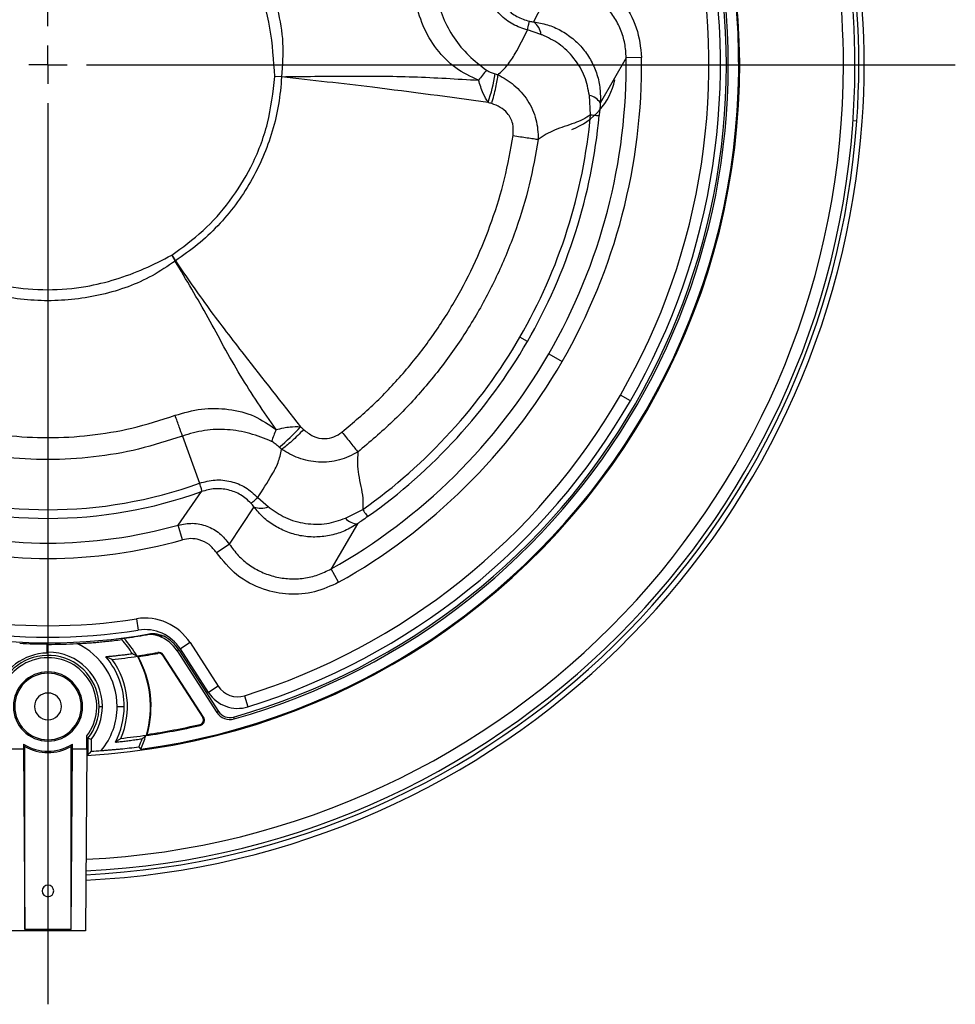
# Model space of a CAD drawing. Header units: millimetres. Extents: x 0 to 594, y 0 to 420.
# Tile 34 of 50: x 381 to 442, y 196 to 260. Entities that reach past the tile are written whole.
import ezdxf

# ---------------------------------------------------------------- set-up
doc = ezdxf.new("R2010")
doc.units = ezdxf.units.MM
doc.layers.add('SLD-0', color=7, linetype='Continuous')

# ---------------------------------------------------------------- blocks, each defined once
blk = doc.blocks.new('SW_CENTERMARKSYMBOL_1')
at = {"layer": 'SLD-0', "color": 0}
for p, q in [((0, 2.5), (0, 57.14)), ((0, 0), (0, 1.25)), ((0, 0), (-1.25, 0)), ((0, 0), (0, -1.25)), ((0, 0), (1.25, 0)), ((2.5, 0), (59.029, 0)), ((0, -2.5), (0, -61.125))]:
    blk.add_line(p, q, dxfattribs=at)

msp = doc.modelspace()

# ---------------------------------------------------------------- linework, layer by layer
at = {"color": 7, "linetype": 'Continuous', "lineweight": 25}
for p, q in [((415.526207, 262.856367), (414.214775, 260.259835)), ((414.689637, 259.437822), (413.822824, 259.736236)), ((420.236154, 257.925196), (418.549251, 254.97719)), ((421.234713, 257.937125), (420.236154, 257.925196)), ((434.367115, 257.475814), (435.117115, 257.475814)), ((397.819165, 256.694401), (397.372814, 256.70001)), ((397.81756, 256.676626), (397.372814, 256.70001)), ((417.919628, 254.216808), (417.843256, 255.463016)), ((435.239393, 253.807256), (434.989999, 253.824642)), ((390.664554, 245.083428), (390.90711, 244.709914)), ((390.664554, 245.083428), (390.897048, 244.703005)), ((413.80602, 239.468891), (413.319943, 239.749528)), ((415.198483, 238.664952), (416.063322, 238.165638)), ((420.505726, 235.600814), (419.856207, 235.975814)), ((391.36435, 233.319422), (392.474712, 230.253044)), ((391.089709, 227.529582), (392.60693, 229.703487)), ((396.262432, 229.320614), (396.954233, 228.719165)), ((396.004913, 228.719429), (394.411965, 226.285428)), ((401.973326, 227.975478), (403.090745, 228.532464)), ((391.361576, 226.568671), (391.089709, 227.529582)), ((402.747055, 227.606983), (401.037458, 224.672079)), ((393.577673, 225.740801), (394.411965, 226.285428)), ((401.526407, 223.801338), (401.037458, 224.672079)), ((388.371813, 221.43232), (388.49006, 220.6917)), ((382.57348, 219.792021), (382.57348, 219.783294)), ((382.57348, 219.220716), (382.57348, 219.783294)), ((382.617115, 219.264622), (382.617115, 219.765816)), ((391.862081, 219.877548), (391.232413, 219.470093)), ((391.862081, 219.877548), (393.69924, 217.038458)), ((382.57348, 219.220716), (382.57348, 219.198897)), ((389.765513, 219.182228), (389.754303, 219.242278)), ((390.067233, 219.052538), (390.11852, 219.085726)), ((392.738929, 215.036223), (390.11852, 219.085726)), ((391.12877, 219.403026), (391.022524, 219.334275)), ((391.022524, 219.334275), (393.611681, 215.33307)), ((391.12877, 219.403026), (393.717926, 215.401821)), ((393.069572, 216.631004), (391.232413, 219.470093)), ((390.067233, 219.052538), (392.687642, 215.003036)), ((382.617115, 217.888539), (382.617115, 217.975814)), ((393.69924, 217.038458), (393.069572, 216.631004)), ((395.404651, 216.42123), (395.62769, 215.705161)), ((385.942115, 215.725814), (386.155923, 215.725814)), ((387.117115, 215.725814), (387.577498, 215.725814)), ((393.717926, 215.401821), (393.611681, 215.33307)), ((392.687642, 215.003036), (392.738929, 215.036223)), ((394.690232, 215.036225), (394.724859, 214.914505)), ((392.506258, 214.555426), (392.519973, 214.495898)), ((382.617115, 213.563089), (382.617115, 213.475814)), ((385.147672, 212.975814), (385.147672, 213.809033)), ((385.217115, 213.653225), (385.217115, 212.585954)), ((385.430923, 213.579737), (385.430923, 212.813079)), ((380.086558, 212.975814), (381.02984, 212.975814)), ((381.02984, 213.283577), (381.02984, 212.975814)), ((381.02984, 212.975814), (381.117115, 201.225814)), ((381.117115, 201.225814), (381.117115, 213.127738)), ((384.117115, 201.225814), (384.117115, 213.127738)), ((384.117115, 201.225814), (384.20439, 212.975814)), ((384.20439, 212.975814), (384.20439, 213.283577)), ((384.20439, 212.975814), (385.147672, 212.975814)), ((385.147672, 212.975814), (385.059753, 201.139182)), ((385.059753, 201.139182), (380.174476, 201.139182)), ((384.117115, 201.225814), (381.117115, 201.225814))]:
    msp.add_line(p, q, dxfattribs=at)
at = {"color": 7, "linetype": 'Continuous', "lineweight": 25, "flags": 128}
for points in [[(382.57348, 219.783294), (382.597913, 219.773501), (382.617115, 219.765816)], [(387.558874, 220.166722), (387.475024, 220.11722), (387.40897, 220.078454)], [(382.617115, 219.264622), (382.59268, 219.240102), (382.57348, 219.220716)], [(388.432573, 218.992566), (388.463408, 218.977466), (388.48754, 218.965602)], [(385.430923, 213.579737), (385.31119, 213.620574), (385.217115, 213.653225)], [(389.070585, 213.906242), (389.043504, 213.88248), (389.022125, 213.86381)], [(385.430923, 212.813079), (385.31119, 212.685747), (385.217115, 212.585954)], [(388.534279, 213.100073), (388.5996, 213.012543), (388.650595, 212.94377)]]:
    msp.add_lwpolyline(points, dxfattribs=at)
at = {"color": 7, "linetype": 'Continuous', "lineweight": 25}
for centre, radius, start, end in [((382.617115, 257.475814), 53.1, 356.01208118, 27.336994), ((382.617115, 257.475814), 52.5, 0, 27.3016612), ((382.617115, 257.475814), 52.75, 356.01208118, 27.31648102), ((382.617115, 257.475814), 51.75, 0, 27.2563413), ((382.617115, 257.475814), 45, 273.21964297, 26.78035703), ((382.617115, 257.475814), 44.938912, 277.71580774, 22.28419226), ((382.617115, 257.475814), 44.123451, 285.87987172, 14.12012828), ((382.617115, 257.475814), 44.25, 285.87987172, 14.12012828), ((382.617115, 257.475814), 43.75, 330, 12.69941825), ((382.617115, 257.475814), 43, 330, 12.69941825), ((413.544327, 259.324363), 1.150917, 5.65750373, 54.37101295), ((382.617115, 257.475814), 37.621723, 330, 0.68440024), ((382.617115, 257.475814), 38.620353, 330, 0.68440024), ((382.617115, 257.475814), 52.5, 272.6983388, 0), ((382.617115, 257.475814), 51.75, 272.7436587, 0), ((419.444377, 249.973025), 10.943037, 139.25506205, 143.61813665), ((400.48544, 258.684376), 11.372825, 341.1804919, 350.85335563), ((377.679382, 258.504252), 20.22094, 354.81436739, 354.86493868), ((415.117115, 257.475814), 4.5, 290.48763011, 347.22655677), ((417.677305, 254.465974), 1.010758, 30.38280297, 80.55014621), ((382.617115, 257.475814), 53.1, 272.663006, 356.01208118), ((382.617115, 257.475814), 52.75, 272.68351898, 356.01208118), ((382.617115, 257.475814), 35.452572, 330, 354.72557359), ((382.617115, 257.475814), 36.013845, 330, 354.72550534), ((379.46001, 261.370669), 20.214273, 304.45718208, 304.49177779), ((382.617115, 257.475814), 35.452572, 305.27440642, 330), ((382.617115, 257.475814), 36.013845, 305.27447594, 330), ((382.617115, 257.475814), 37.621723, 299.31559976, 330), ((382.617115, 257.475814), 38.620353, 299.31559976, 330), ((382.617115, 257.475814), 43, 287.30058175, 330), ((382.617115, 257.475814), 43.75, 287.30058175, 330), ((390.456056, 241.39228), 11.378114, 309.33746604, 318.99959564), ((407.340925, 229.512065), 10.749824, 156.87153695, 161.24075935), ((382.617115, 257.475814), 28.952572, 250.09424733, 289.90575267), ((382.617115, 257.475814), 29.513845, 250.1995486, 289.80048657), ((396.479864, 229.767772), 1.150913, 245.62715462, 294.34107025), ((382.617115, 257.475814), 31.121723, 254.20236583, 285.79763417), ((402.753809, 228.617713), 1.010752, 219.44987329, 269.61713821), ((382.617115, 257.475814), 32.120353, 254.20236583, 285.79763417), ((382.617115, 257.475814), 36.5, 260.92872856, 279.07127144), ((388.923633, 217.976095), 3.5, 32.90667335, 99.07127144), ((382.617115, 257.475814), 37.609641, 259.92922957, 280.07077043), ((382.617115, 257.475814), 37.25, 260.92872856, 279.07127144), ((382.617115, 257.475814), 37.634949, 277.54516736, 279.79736523), ((388.923633, 217.976095), 2.75, 32.90667335, 99.07127144), ((382.617115, 257.475814), 37.683818, 267.2012034, 269.93365683), ((382.617115, 257.475814), 37.709998, 270, 272.86232116), ((382.617115, 215.725814), 4.5, 0, 65.26229003), ((382.617115, 215.725814), 6.473589, 31.87615472, 42.25016071), ((382.617115, 215.725814), 6.643993, 29.65187246, 41.94441918), ((388.923633, 217.976095), 2.5, 32.90667335, 69.30815144), ((388.923633, 217.976095), 2.626549, 32.90667335, 61.77784848), ((382.617115, 215.725814), 3.473357, 90.71980203, 163.78516819), ((382.617115, 215.725814), 3.538808, 0, 90), ((382.617115, 257.475814), 38.893993, 278.53730867, 280.57390258), ((382.617115, 257.475814), 38.955081, 278.66733793, 280.57390258), ((389.819632, 218.892317), 0.356007, 32.90667335, 100.57390258), ((389.819632, 218.892317), 0.294919, 32.90667335, 100.57390258), ((382.617115, 215.725814), 3.325, 0, 162.27140878), ((382.617115, 215.725814), 3.174551, 90, 161.14033528), ((382.617115, 215.725814), 3.174551, 322.85773508, 90), ((382.617115, 215.725814), 4.960383, 0, 40.53237639), ((382.617115, 257.475814), 38.920174, 276.15319855, 278.59332464), ((382.617115, 215.725814), 5.170174, 336.34156491, 36.20710029), ((382.617115, 215.725814), 6.670174, 343.79029482, 29.3244881), ((382.617115, 215.725814), 6.705081, 344.25407154, 28.89355533), ((382.617115, 215.725814), 2.25, 90, 270), ((382.617115, 215.725814), 2.162725, 90, 270), ((382.617115, 215.725814), 2.25, 270, 90), ((382.617115, 215.725814), 2.162725, 270, 90), ((382.617115, 215.725814), 0.875, 90, 270), ((382.617115, 215.725814), 0.875, 270, 90), ((394.958574, 217.853366), 2.25, 212.90667335, 287.30058175), ((394.958574, 217.853366), 1.5, 212.90667335, 287.30058175), ((382.617115, 215.725814), 3.325, 321.43991315, 0), ((382.617115, 215.725814), 3.538808, 322.66742002, 0), ((382.617115, 215.725814), 4.5, 320.42910888, 0), ((382.617115, 215.725814), 4.960383, 332.08599829, 0), ((394.451238, 215.876342), 1, 212.90667335, 285.87987172), ((394.451238, 215.876342), 0.873451, 212.90667335, 285.87987172), ((392.440041, 214.842815), 0.294919, 282.97489122, 32.90667335), ((392.440041, 214.842815), 0.356007, 282.97489122, 32.90667335), ((382.617115, 257.475814), 44.106007, 278.30182283, 282.97489122), ((382.617115, 257.475814), 44.044919, 278.42532017, 282.97489122), ((382.617115, 257.475814), 44.079826, 276.1673776, 278.35493024), ((382.617115, 215.725814), 6.473589, 336.07074738, 341.0620275), ((382.617115, 215.725814), 6.643993, 335.2455244, 343.43853885), ((382.617115, 215.725814), 2.912725, 236.97908127, 303.02091873), ((382.617115, 215.725814), 3, 240, 300), ((382.617115, 257.475814), 44.751284, 273.60494138, 274.44557591), ((382.617115, 203.725814), 0.375, 90, 270), ((382.617115, 203.725814), 0.375, 270, 90)]:
    msp.add_arc(centre, radius, start, end, dxfattribs=at)
for points, knots in [([(389.541417, 271.031882), (390.20306, 270.709602), (391.517109, 270.069543), (393.216815, 268.650012), (394.711744, 267.021901), (395.961278, 265.177162), (396.929697, 263.179229), (397.591642, 261.077721), (397.973988, 258.896001), (397.8709, 257.430075), (397.819165, 256.694401)], [0, 0, 0, 0, 0.124900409, 0.248057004, 0.374059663, 0.500450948, 0.625911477, 0.750604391, 0.874841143, 1, 1, 1, 1]), ([(397.372814, 256.70001), (397.304058, 257.755462), (397.167325, 259.854432), (396.327381, 262.918816), (394.950566, 265.524458), (393.248099, 267.637224), (391.384866, 269.282315), (390.011093, 270.188635), (389.323099, 270.642526)], [0, 0, 0, 0, 0.187736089, 0.373349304, 0.56011618, 0.707581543, 0.85355513, 1, 1, 1, 1]), ([(415.580721, 263.851199), (416.140014, 263.774428), (417.256225, 263.621211), (418.766248, 262.812656), (420.061828, 261.584079), (421.022054, 259.914041), (421.16382, 258.59615), (421.234713, 257.937125)], [0, 0, 0, 0, 0.187515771, 0.374235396, 0.560741, 0.780343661, 1, 1, 1, 1]), ([(411.663563, 262.710542), (411.737624, 262.424299), (411.885007, 261.854679), (412.40775, 261.129236), (413.098367, 260.564447), (413.658133, 260.387573), (413.93768, 260.299242)], [0, 0, 0, 0, 0.252804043, 0.503077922, 0.751837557, 1, 1, 1, 1]), ([(420.236154, 257.925196), (420.21582, 258.237776), (420.175115, 258.863509), (419.894566, 259.765906), (419.46277, 260.602857), (418.879758, 261.34211), (418.168281, 261.961019), (417.354423, 262.43117), (416.463859, 262.754043), (415.839814, 262.822144), (415.526207, 262.856367)], [0, 0, 0, 0, 0.1249568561, 0.2501433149, 0.3747339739, 0.4999727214, 0.62441583, 0.7496291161, 0.874178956, 1, 1, 1, 1]), ([(407.910786, 261.978683), (408.028267, 261.493026), (408.263681, 260.519844), (408.996888, 259.199217), (409.957895, 258.029756), (410.753419, 257.421505), (411.153684, 257.115466)], [0, 0, 0, 0, 0.248751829, 0.498460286, 0.74765218, 1, 1, 1, 1]), ([(413.822828, 259.736255), (413.492206, 259.838887), (412.83063, 260.044254), (412.012732, 260.703661), (411.391956, 261.549481), (411.212233, 262.216789), (411.122377, 262.550422)], [0, 0, 0, 0, 0.249846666, 0.499945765, 0.749988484, 1, 1, 1, 1]), ([(410.634339, 256.464041), (410.119519, 256.700343), (409.076299, 257.179179), (407.865171, 258.458907), (406.940081, 259.982425), (406.649125, 261.139664), (406.503146, 261.720274)], [0, 0, 0, 0, 0.241592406, 0.489557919, 0.743901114, 1, 1, 1, 1]), ([(413.822839, 259.736241), (413.85353, 259.880422), (413.91491, 260.168784), (413.930081, 260.255758), (413.937666, 260.299245)], [0, 0, 0, 0, 0.4999999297, 1, 1, 1, 1]), ([(413.937681, 260.299243), (413.985231, 260.289866), (414.084578, 260.270273), (414.170157, 260.263412), (414.214775, 260.259835)], [0, 0, 0, 0, 0.478629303, 1, 1, 1, 1]), ([(414.214775, 260.259835), (414.515058, 260.20694), (415.12413, 260.099653), (415.98818, 259.722079), (416.779174, 259.191288), (417.456217, 258.512297), (417.99164, 257.716825), (418.36051, 256.837278), (418.56638, 255.911588), (418.554923, 255.286597), (418.549251, 254.97719)], [0, 0, 0, 0, 0.1215600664, 0.2465630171, 0.3723977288, 0.4992074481, 0.6259374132, 0.7517340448, 0.8770942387, 1, 1, 1, 1]), ([(411.896778, 256.825097), (412.115393, 257.027055), (412.561649, 257.43931), (413.160806, 258.439056), (413.558658, 259.218622), (413.822823, 259.736236)], [0, 0, 0, 0, 0.243969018, 0.498012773, 1, 1, 1, 1]), ([(414.761394, 259.4126), (414.748035, 259.417421), (414.724179, 259.426031), (414.700192, 259.434219), (414.689637, 259.437822)], [0, 0, 0, 0, 0.560000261, 1, 1, 1, 1]), ([(417.843256, 255.463016), (417.762384, 255.882924), (417.594135, 256.756514), (416.879919, 257.916807), (415.927112, 258.870345), (415.136043, 259.238436), (414.761359, 259.41278)], [0, 0, 0, 0, 0.242570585, 0.504652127, 0.765382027, 1, 1, 1, 1]), ([(411.153684, 257.115466), (411.254638, 257.060104), (411.435202, 256.961084), (411.628452, 256.902403), (411.713656, 256.876531)], [0, 0, 0, 0, 0.5591023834, 1, 1, 1, 1]), ([(411.713656, 256.876531), (411.747744, 256.866577), (411.808615, 256.848802), (411.86984, 256.832341), (411.896778, 256.825097)], [0, 0, 0, 0, 0.560000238, 1, 1, 1, 1]), ([(390.664554, 245.083428), (391.365444, 245.590982), (392.766707, 246.605716), (394.497063, 248.568197), (395.950465, 250.908336), (397.026926, 253.646267), (397.257244, 255.679678), (397.372814, 256.70001)], [0, 0, 0, 0, 0.186273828, 0.372409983, 0.559941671, 0.779185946, 1, 1, 1, 1]), ([(397.81756, 256.676626), (397.765803, 256.080879), (397.66229, 254.889392), (397.242618, 253.140862), (396.634696, 251.451773), (395.828952, 249.846338), (394.841201, 248.346008), (393.682116, 246.975199), (392.377454, 245.737729), (391.397226, 245.05252), (390.90711, 244.709914)], [0, 0, 0, 0, 0.125000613, 0.249999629, 0.374999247, 0.499999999, 0.625000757, 0.750000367, 0.87499939, 1, 1, 1, 1]), ([(411.250267, 255.01564), (408.746511, 255.35696), (404.275781, 255.966424), (399.790803, 256.459631), (397.81756, 256.676626)], [0, 0, 0, 0, 0.560032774, 1, 1, 1, 1]), ([(397.819165, 256.694401), (399.251788, 256.712528), (402.116946, 256.748779), (406.383083, 256.72372), (409.220447, 256.550413), (410.634344, 256.464052)], [0, 0, 0, 0, 0.3340956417, 0.6681707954, 1, 1, 1, 1]), ([(411.250267, 255.01564), (411.137441, 255.209453), (410.865622, 255.676387), (410.719695, 256.173353), (410.634339, 256.464041)], [0, 0, 0, 0, 0.415075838, 1, 1, 1, 1]), ([(411.483635, 254.941423), (411.534022, 255.118344), (411.636088, 255.476719), (411.758103, 255.990398), (411.851519, 256.458948), (411.88182, 256.704081), (411.896779, 256.825097)], [0, 0, 0, 0, 0.246837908, 0.5, 0.753162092, 1, 1, 1, 1]), ([(411.896778, 256.825097), (412.255099, 256.616469), (412.998251, 256.183776), (413.869025, 255.172923), (414.446457, 253.939066), (414.494537, 253.050514), (414.518156, 252.614015)], [0, 0, 0, 0, 0.23595717, 0.489371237, 0.749155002, 1, 1, 1, 1]), ([(411.483634, 254.941423), (411.439933, 254.95483), (411.361894, 254.978772), (411.284375, 255.004374), (411.250267, 255.01564)], [0, 0, 0, 0, 0.560000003, 1, 1, 1, 1]), ([(412.879369, 252.863765), (412.893348, 253.124649), (412.921239, 253.645189), (412.565549, 254.304373), (412.051589, 254.730961), (411.673077, 254.871223), (411.483634, 254.941423)], [0, 0, 0, 0, 0.279948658, 0.55858004, 0.779072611, 1, 1, 1, 1]), ([(418.549251, 254.97719), (418.536758, 254.826953), (418.514442, 254.558585), (418.489462, 254.285406), (418.478467, 254.165158)], [0, 0, 0, 0, 0.559820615, 1, 1, 1, 1]), ([(417.919596, 254.216794), (417.748804, 254.106128), (417.40624, 253.884161), (416.830407, 253.655213), (416.218957, 253.45375), (415.602326, 253.237521), (415.036229, 252.970472), (414.688042, 252.730896), (414.518156, 252.614003)], [0, 0, 0, 0, 0.154919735, 0.310727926, 0.504845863, 0.689477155, 0.848490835, 1, 1, 1, 1]), ([(401.742403, 233.573965), (402.469572, 234.18846), (403.920269, 235.414373), (405.867515, 237.500968), (407.626772, 239.745353), (409.163947, 242.145934), (410.472223, 244.672227), (411.534973, 247.310457), (412.371227, 250.043855), (412.709807, 251.922789), (412.879369, 252.863765)], [0, 0, 0, 0, 0.125237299, 0.249847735, 0.374899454, 0.500219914, 0.624530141, 0.748852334, 0.874224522, 1, 1, 1, 1]), ([(412.879369, 252.863765), (413.038914, 252.83945), (413.36123, 252.790329), (413.807426, 252.722329), (414.208337, 252.66123), (414.415575, 252.629648), (414.518156, 252.614015)], [0, 0, 0, 0, 0.247497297, 0.499999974, 0.752502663, 1, 1, 1, 1]), ([(390.897048, 244.703005), (390.404924, 244.36885), (389.436323, 243.711164), (387.819763, 242.987885), (386.128335, 242.495757), (384.381015, 242.19021), (382.609691, 242.087158), (380.838384, 242.194326), (379.080763, 242.490092), (377.953719, 242.856442), (377.389703, 243.039778)], [0, 0, 0, 0, 0.125965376, 0.247925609, 0.373652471, 0.498723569, 0.623318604, 0.748981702, 0.874380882, 1, 1, 1, 1]), ([(377.633901, 243.714154), (378.440631, 243.466772), (380.055035, 242.971718), (382.586104, 242.772454), (384.930117, 242.961079), (387.03163, 243.483236), (388.899344, 244.171895), (390.07574, 244.779371), (390.664554, 245.083428)], [0, 0, 0, 0, 0.186790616, 0.373799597, 0.559334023, 0.706396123, 0.853044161, 1, 1, 1, 1]), ([(397.45509, 233.734514), (396.656526, 234.899799), (395.049599, 237.24467), (393.073689, 241.012147), (391.620283, 243.476639), (390.897048, 244.703005)], [0, 0, 0, 0, 0.331682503, 0.66743573, 1, 1, 1, 1]), ([(390.90711, 244.709914), (391.623008, 243.671642), (393.054815, 241.595083), (395.813458, 238.033542), (397.818083, 235.485002), (399.043175, 233.927506)], [0, 0, 0, 0, 0.279985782, 0.559975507, 1, 1, 1, 1]), ([(390.884472, 234.667734), (391.455569, 234.830502), (392.593719, 235.154884), (394.361465, 235.11757), (396.061255, 234.710911), (396.994247, 234.057357), (397.455102, 233.734531)], [0, 0, 0, 0, 0.256022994, 0.510233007, 0.758077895, 1, 1, 1, 1]), ([(374.357151, 234.665072), (375.287129, 234.364463), (377.100249, 233.778386), (379.881485, 233.322048), (382.620644, 233.162818), (385.359842, 233.322858), (388.141224, 233.780087), (389.954411, 234.366806), (390.884464, 234.667756)], [0, 0, 0, 0, 0.173738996, 0.338727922, 0.499974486, 0.661225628, 0.826229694, 1, 1, 1, 1]), ([(391.364357, 233.319425), (391.298899, 233.503601), (391.167983, 233.871954), (390.978977, 234.402491), (390.884473, 234.66776)], [0, 0, 0, 0, 0.500000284, 1, 1, 1, 1]), ([(397.455102, 233.734531), (397.618956, 233.776701), (397.910876, 233.85183), (398.449945, 233.933998), (398.817044, 233.92998), (399.043175, 233.927506)], [0, 0, 0, 0, 0.3294494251, 0.5869445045, 1, 1, 1, 1]), ([(399.043175, 233.927506), (399.081278, 233.893662), (399.149318, 233.833228), (399.215893, 233.7712), (399.245186, 233.743908)], [0, 0, 0, 0, 0.559999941, 1, 1, 1, 1]), ([(391.36435, 233.319422), (390.420549, 233.012944), (388.532946, 232.399988), (385.591044, 231.903601), (382.617115, 231.724894), (379.643185, 231.9036), (376.701282, 232.399985), (374.81368, 233.01294), (373.869878, 233.319417)], [0, 0, 0, 0, 0.166666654, 0.333333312, 0.499999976, 0.666666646, 0.83333332, 1, 1, 1, 1]), ([(397.16215, 232.969124), (396.698476, 233.157997), (395.777223, 233.533258), (394.292738, 233.770795), (392.793466, 233.740849), (391.84005, 233.4597), (391.36435, 233.319422)], [0, 0, 0, 0, 0.252529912, 0.501740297, 0.751396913, 1, 1, 1, 1]), ([(399.245186, 233.743908), (399.117158, 233.611813), (398.857822, 233.344239), (398.47396, 232.981739), (398.114882, 232.666571), (397.917737, 232.517767), (397.820411, 232.444307)], [0, 0, 0, 0, 0.246837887, 0.5, 0.753162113, 1, 1, 1, 1]), ([(399.245186, 233.743908), (399.445458, 233.582666), (399.84554, 233.260555), (400.568453, 233.102561), (401.235111, 233.228718), (401.573002, 233.458675), (401.742395, 233.573958)], [0, 0, 0, 0, 0.279896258, 0.559146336, 0.778990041, 1, 1, 1, 1]), ([(401.742407, 233.573968), (401.843237, 233.447956), (402.046935, 233.193383), (402.328924, 232.840965), (402.582293, 232.524315), (402.713263, 232.360633), (402.778092, 232.279612)], [0, 0, 0, 0, 0.247497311, 0.5, 0.752502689, 1, 1, 1, 1]), ([(397.668492, 232.592153), (397.581983, 232.672326), (397.427908, 232.815116), (397.243165, 232.922176), (397.16215, 232.969124)], [0, 0, 0, 0, 0.5614738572, 1, 1, 1, 1]), ([(397.820411, 232.444307), (397.79237, 232.472226), (397.742297, 232.522081), (397.691043, 232.570742), (397.668492, 232.592153)], [0, 0, 0, 0, 0.559999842, 1, 1, 1, 1]), ([(396.26243, 229.320615), (396.578468, 229.808329), (397.054435, 230.54285), (397.621255, 231.56119), (397.754925, 232.153924), (397.820411, 232.444307)], [0, 0, 0, 0, 0.501991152, 0.756023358, 1, 1, 1, 1]), ([(402.778088, 232.279608), (402.386732, 232.081185), (401.590617, 231.677543), (400.22971, 231.562503), (398.921021, 231.813462), (398.177349, 232.239718), (397.820411, 232.444307)], [0, 0, 0, 0, 0.2517688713, 0.5121597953, 0.765852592, 1, 1, 1, 1]), ([(402.778088, 232.279608), (402.759911, 232.027854), (402.722931, 231.515665), (402.822574, 230.782987), (402.968861, 230.049493), (403.120799, 229.314175), (403.100518, 228.786761), (403.09074, 228.532472)], [0, 0, 0, 0, 0.18606663, 0.378550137, 0.596331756, 0.805374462, 1, 1, 1, 1]), ([(392.474712, 230.253044), (392.474766, 230.252892), (392.474863, 230.25262), (392.474963, 230.252349), (392.475006, 230.25223)], [0, 0, 0, 0, 0.560114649, 1, 1, 1, 1]), ([(392.475006, 230.25223), (392.808868, 230.341228), (393.476676, 230.519247), (394.519612, 230.404528), (395.499629, 230.025861), (396.008244, 229.555605), (396.262416, 229.320603)], [0, 0, 0, 0, 0.25000697, 0.500076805, 0.750171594, 1, 1, 1, 1]), ([(392.614809, 229.70689), (392.616471, 229.707655), (392.627486, 229.712729), (392.653127, 229.742064), (392.611298, 229.841929), (392.521597, 230.111972), (392.475006, 230.25223)], [0, 0, 0, 0, 0.006068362, 0.040212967, 0.501491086, 1, 1, 1, 1]), ([(395.832247, 228.939688), (395.615977, 229.137619), (395.182916, 229.533956), (394.348485, 229.849654), (393.458853, 229.939645), (392.891856, 229.78247), (392.60693, 229.703487)], [0, 0, 0, 0, 0.248161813, 0.496921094, 0.747194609, 1, 1, 1, 1]), ([(392.60693, 229.703487), (392.608399, 229.704121), (392.611021, 229.705254), (392.613652, 229.70639), (392.614809, 229.70689)], [0, 0, 0, 0, 0.56000001, 1, 1, 1, 1]), ([(395.832237, 228.939698), (395.866109, 228.968007), (395.933851, 229.024625), (396.152893, 229.221955), (396.262414, 229.32062)], [0, 0, 0, 0, 0.500000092, 1, 1, 1, 1]), ([(396.004913, 228.719428), (395.977442, 228.759155), (395.928402, 228.830071), (395.861618, 228.906203), (395.832246, 228.939687)], [0, 0, 0, 0, 0.560187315, 1, 1, 1, 1]), ([(402.747055, 227.606983), (402.4824, 227.447616), (401.947512, 227.125521), (401.043773, 226.840857), (400.097651, 226.720106), (399.141421, 226.785666), (398.214948, 227.032001), (397.359856, 227.450921), (396.599599, 228.010671), (396.201467, 228.485172), (396.004913, 228.719428)], [0, 0, 0, 0, 0.1226987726, 0.2479841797, 0.3737543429, 0.500598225, 0.6271535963, 0.7530613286, 0.8780892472, 1, 1, 1, 1]), ([(396.954233, 228.719165), (396.964946, 228.709815), (396.984078, 228.69312), (397.003508, 228.676749), (397.012057, 228.669546)], [0, 0, 0, 0, 0.5599997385, 1, 1, 1, 1]), ([(397.011883, 228.669486), (397.350725, 228.431883), (398.065396, 227.93074), (399.368166, 227.58263), (400.729508, 227.544647), (401.569776, 227.835697), (401.973326, 227.975478)], [0, 0, 0, 0, 0.234952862, 0.495552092, 0.757732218, 1, 1, 1, 1]), ([(403.414894, 228.074293), (403.289408, 227.985742), (403.065256, 227.827565), (402.84431, 227.674402), (402.747055, 227.606983)], [0, 0, 0, 0, 0.55982714, 1, 1, 1, 1]), ([(391.089709, 227.529582), (391.403137, 227.587553), (392.028865, 227.703287), (392.971749, 227.492942), (393.819651, 227.032097), (394.21454, 226.534302), (394.411965, 226.285428)], [0, 0, 0, 0, 0.2506622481, 0.5004215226, 0.7502343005, 1, 1, 1, 1]), ([(393.577673, 225.740801), (393.428079, 225.925399), (393.128892, 226.294591), (392.518246, 226.580258), (391.911325, 226.677345), (391.545147, 226.604959), (391.361576, 226.568671)], [0, 0, 0, 0, 0.279564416, 0.559126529, 0.778984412, 1, 1, 1, 1]), ([(394.411965, 226.285428), (394.596824, 226.032899), (394.966927, 225.527315), (395.688977, 224.918543), (396.503769, 224.447083), (397.393602, 224.139878), (398.326782, 224.003293), (399.266133, 224.04663), (400.190888, 224.254487), (400.754326, 224.532417), (401.037458, 224.672079)], [0, 0, 0, 0, 0.124827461, 0.249914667, 0.374429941, 0.499647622, 0.624123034, 0.749390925, 0.874067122, 1, 1, 1, 1]), ([(401.526407, 223.801338), (401.013392, 223.565708), (399.989621, 223.095485), (398.282237, 222.962903), (396.528682, 223.298496), (394.819144, 224.187414), (393.991519, 225.222977), (393.577673, 225.740801)], [0, 0, 0, 0, 0.187534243, 0.374243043, 0.560738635, 0.780351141, 1, 1, 1, 1]), ([(389.806987, 220.31483), (389.78197, 220.32385), (389.732033, 220.341855), (389.655529, 220.363766), (389.578146, 220.381831), (389.499751, 220.395687), (389.402771, 220.407636), (389.287227, 220.413517), (389.15349, 220.409151), (389.065386, 220.396223), (389.021235, 220.389744)], [0, 0, 0, 0, 0.0998858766, 0.1993780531, 0.2987578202, 0.3983074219, 0.4983076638, 0.6656838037, 0.8324693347, 1, 1, 1, 1]), ([(389.193704, 220.445643), (389.221335, 220.450103), (389.276429, 220.458996), (389.35968, 220.4665), (389.442931, 220.469638), (389.526253, 220.468008), (389.609622, 220.461706), (389.720362, 220.447162), (389.856693, 220.417495), (390.015857, 220.364859), (390.115646, 220.315275), (390.165706, 220.290402)], [0, 0, 0, 0, 0.083725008, 0.166944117, 0.249916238, 0.332902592, 0.416164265, 0.499959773, 0.666934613, 0.832916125, 1, 1, 1, 1]), ([(384.500207, 219.812862), (384.550232, 219.815505), (384.651791, 219.820869), (384.804154, 219.829716), (384.959382, 219.839332), (385.117301, 219.849803), (385.345034, 219.865887), (385.646164, 219.889326), (386.038088, 219.923748), (386.464811, 219.966066), (386.930293, 220.017554), (387.245302, 220.057631), (387.40897, 220.078454)], [0, 0, 0, 0, 0.04704233, 0.0955039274, 0.1454089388, 0.196779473, 0.249635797, 0.3702197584, 0.4995103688, 0.6528256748, 0.8196190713, 1, 1, 1, 1]), ([(390.165706, 220.290402), (390.142729, 220.291941), (390.097915, 220.294945), (390.027097, 220.299891), (389.955486, 220.304893), (389.88334, 220.309875), (389.831924, 220.313212), (389.806987, 220.31483)], [0, 0, 0, 0, 0.222030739, 0.433043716, 0.633041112, 0.822025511, 1, 1, 1, 1]), ([(388.114432, 219.144419), (388.008138, 219.130292), (387.800504, 219.102695), (387.493564, 219.065089), (387.199395, 219.031163), (386.917775, 219.000859), (386.649087, 218.973701), (386.472775, 218.957379), (386.387199, 218.949456)], [0, 0, 0, 0, 0.188592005, 0.368396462, 0.539425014, 0.701691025, 0.855209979, 1, 1, 1, 1]), ([(386.788862, 218.779865), (386.72263, 218.808817), (386.593305, 218.865348), (386.45478, 218.921878), (386.387199, 218.949456)], [0, 0, 0, 0, 0.512137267, 1, 1, 1, 1]), ([(387.352756, 213.651109), (387.294771, 213.609007), (387.181157, 213.526514), (387.059789, 213.444022), (387.000364, 213.403632)], [0, 0, 0, 0, 0.510370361, 1, 1, 1, 1]), ([(387.000364, 213.403632), (387.104084, 213.414926), (387.318627, 213.43829), (387.647813, 213.477241), (387.995853, 213.521043), (388.362559, 213.570095), (388.612079, 213.606263), (388.740291, 213.624847)], [0, 0, 0, 0, 0.175896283, 0.36383568, 0.563827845, 0.775880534, 1, 1, 1, 1]), ([(381.02984, 213.283577), (381.046131, 213.253842), (381.075222, 213.200743), (381.104314, 213.150045), (381.117115, 213.127738)], [0, 0, 0, 0, 0.559999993, 1, 1, 1, 1]), ([(384.117115, 213.127738), (384.133407, 213.156178), (384.162499, 213.206964), (384.19159, 213.260167), (384.20439, 213.283577)], [0, 0, 0, 0, 0.560000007, 1, 1, 1, 1]), ([(386.085881, 212.859168), (386.163607, 212.86482), (386.322527, 212.876377), (386.56313, 212.895415), (386.812082, 212.91643), (387.069226, 212.93965), (387.437761, 212.975086), (387.929159, 213.026305), (388.326679, 213.074765), (388.534279, 213.100073)], [0, 0, 0, 0, 0.0917352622, 0.1875633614, 0.2875318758, 0.3916767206, 0.5000239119, 0.7388927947, 1, 1, 1, 1])]:
    msp.add_open_spline(points, degree=3, knots=knots, dxfattribs=at)
for points in [[(417.919596, 254.216794), (418.069905, 254.202911), (418.370523, 254.175144), (418.442486, 254.168486), (418.478467, 254.165158)], [(414.518156, 252.614003), (414.340675, 251.628171), (413.985713, 249.656507), (413.107598, 246.778023), (411.985349, 243.989073), (410.603231, 241.318023), (408.981093, 238.785548), (407.126916, 236.419178), (405.073133, 234.219466), (403.543103, 232.926227), (402.778088, 232.279608)], [(403.09074, 228.532472), (403.177918, 228.409241), (403.352275, 228.16278), (403.394021, 228.103789), (403.414894, 228.074293)], [(389.021235, 220.389744), (389.085054, 220.409324), (389.140822, 220.427682), (389.193704, 220.445643)], [(388.39106, 219.012789), (388.300721, 219.056666), (388.208606, 219.100543), (388.114432, 219.144419)], [(388.740291, 213.624847), (388.824034, 213.693893), (388.905686, 213.762939), (388.985479, 213.831986)]]:
    msp.add_open_spline(points, degree=3, dxfattribs=at)

# ---------------------------------------------------------------- block references
at = {"layer": 'SLD-0', "color": 7}
msp.add_blockref('SW_CENTERMARKSYMBOL_1', (382.617115, 257.475814), dxfattribs=at)

doc.saveas('drawing.dxf')
